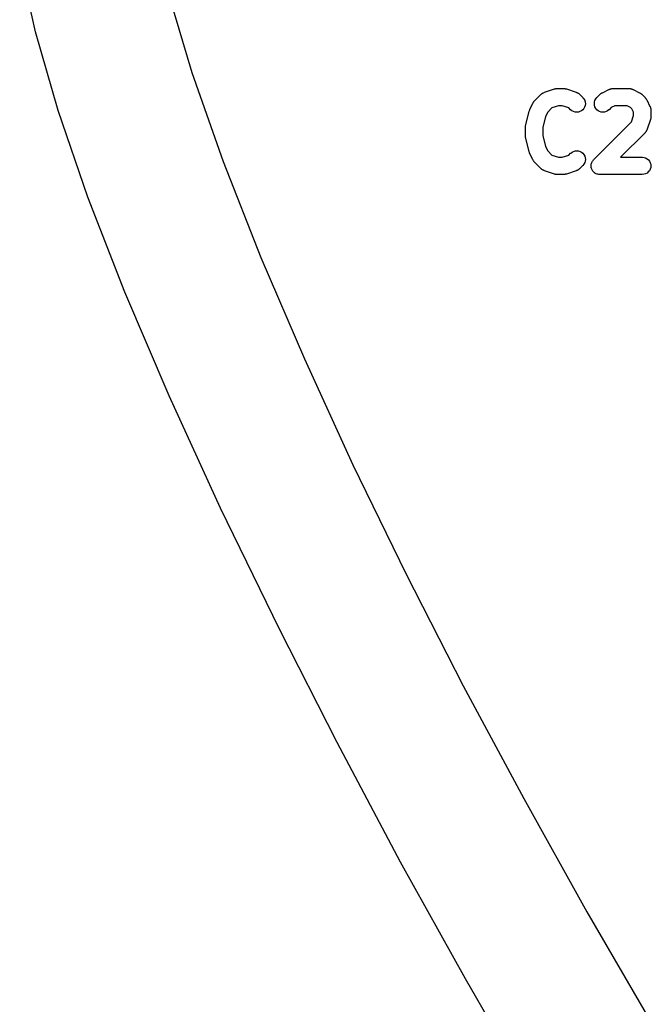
# Model space of a CAD drawing. Extents: x 57.3 to 93.1, y -79.3 to -45.8.
# Tile 2 of 33: x 57.4 to 62, y -70.8 to -63.7. Entities that reach past the tile are written whole.
import ezdxf

# ---------------------------------------------------------------- set-up
doc = ezdxf.new("R2010")
doc.units = 0
doc.header["$MEASUREMENT"] = 0
doc.layers.add('BLACK', color=7, linetype='CONTINUOUS')

msp = doc.modelspace()

# ---------------------------------------------------------------- linework, layer by layer
at = {"layer": 'BLACK', "linetype": 'CONTINUOUS'}
for p, q in [((57.4827, -63.7512), (57.369, -63.238)), ((58.445, -63.4554), (58.621, -64.0472)), ((57.4827, -63.7514), (57.4827, -63.7512)), ((57.4828, -63.7515), (57.4827, -63.7514)), ((57.4828, -63.7516), (57.4828, -63.7515)), ((57.6477, -64.3229), (57.4828, -63.7516)), ((58.621, -64.0472), (58.848, -64.6952)), ((61.1106, -64.2534), (61.1582, -64.2058)), ((61.1582, -64.2058), (61.1588, -64.2052)), ((61.1588, -64.2052), (61.1602, -64.204)), ((61.1602, -64.204), (61.1615, -64.2027)), ((61.1615, -64.2027), (61.165, -64.2002)), ((61.165, -64.2002), (61.1683, -64.1976)), ((61.1683, -64.1976), (61.17, -64.1967)), ((61.17, -64.1967), (61.1715, -64.1957)), ((61.1715, -64.1957), (61.1754, -64.1939)), ((61.1754, -64.1939), (61.1792, -64.192)), ((61.1792, -64.192), (61.1809, -64.1915)), ((61.1809, -64.1915), (61.1826, -64.1907)), ((61.1826, -64.1907), (61.254, -64.1669)), ((61.254, -64.1669), (61.2549, -64.1666)), ((61.2549, -64.1666), (61.2583, -64.1659)), ((61.2583, -64.1659), (61.2617, -64.1649)), ((61.2617, -64.1649), (61.2643, -64.1646)), ((61.2643, -64.1646), (61.2668, -64.1641)), ((61.2668, -64.1641), (61.2703, -64.164)), ((61.2703, -64.164), (61.2738, -64.1637)), ((61.2738, -64.1637), (61.3214, -64.1637)), ((61.3214, -64.1637), (61.3223, -64.1637)), ((61.3223, -64.1637), (61.3258, -64.1641)), ((61.3258, -64.1641), (61.3293, -64.1642)), ((61.3293, -64.1642), (61.3318, -64.1648)), ((61.3318, -64.1648), (61.3344, -64.1651)), ((61.3344, -64.1651), (61.3378, -64.1661)), ((61.3378, -64.1661), (61.3412, -64.1669)), ((61.3412, -64.1669), (61.4126, -64.1907)), ((61.4126, -64.1907), (61.4134, -64.191)), ((61.4134, -64.191), (61.4151, -64.1918)), ((61.4151, -64.1918), (61.4169, -64.1923)), ((61.4169, -64.1923), (61.4206, -64.1943)), ((61.4206, -64.1943), (61.4245, -64.1961)), ((61.4245, -64.1961), (61.426, -64.1972)), ((61.426, -64.1972), (61.4276, -64.1981)), ((61.4276, -64.1981), (61.4309, -64.2008)), ((61.4309, -64.2008), (61.4344, -64.2033)), ((61.4344, -64.2033), (61.4356, -64.2046)), ((61.4356, -64.2046), (61.4371, -64.2058)), ((61.4371, -64.2058), (61.4609, -64.2296)), ((61.5629, -64.2296), (61.5868, -64.2058)), ((61.5868, -64.2058), (61.5874, -64.2052)), ((61.5874, -64.2052), (61.5901, -64.203)), ((61.5901, -64.203), (61.5927, -64.2006)), ((61.5927, -64.2006), (61.5949, -64.1992)), ((61.5949, -64.1992), (61.5969, -64.1976)), ((61.5969, -64.1976), (61.6, -64.196)), ((61.6, -64.196), (61.603, -64.1941)), ((61.603, -64.1941), (61.6506, -64.1703)), ((61.6506, -64.1703), (61.6514, -64.1699)), ((61.6514, -64.1699), (61.6531, -64.1693)), ((61.6531, -64.1693), (61.6548, -64.1684)), ((61.6548, -64.1684), (61.6588, -64.1672)), ((61.6588, -64.1672), (61.6629, -64.1657)), ((61.6629, -64.1657), (61.6647, -64.1654)), ((61.6647, -64.1654), (61.6664, -64.1649)), ((61.6664, -64.1649), (61.6707, -64.1645)), ((61.6707, -64.1645), (61.6749, -64.1638)), ((61.6749, -64.1638), (61.6767, -64.1639)), ((61.6767, -64.1639), (61.6786, -64.1637)), ((61.6786, -64.1637), (61.7976, -64.1637)), ((61.7976, -64.1637), (61.7985, -64.1637)), ((61.7985, -64.1637), (61.8003, -64.1639)), ((61.8003, -64.1639), (61.8022, -64.1639)), ((61.8022, -64.1639), (61.8064, -64.1646)), ((61.8064, -64.1646), (61.8106, -64.1651)), ((61.8106, -64.1651), (61.8124, -64.1656)), ((61.8124, -64.1656), (61.8142, -64.1659)), ((61.8142, -64.1659), (61.8182, -64.1675)), ((61.8182, -64.1675), (61.8222, -64.1687)), ((61.8222, -64.1687), (61.8239, -64.1696)), ((61.8239, -64.1696), (61.8256, -64.1703)), ((61.8256, -64.1703), (61.8732, -64.1941)), ((61.8732, -64.1941), (61.874, -64.1945)), ((61.874, -64.1945), (61.8769, -64.1964)), ((61.8769, -64.1964), (61.88, -64.1981)), ((61.88, -64.1981), (61.882, -64.1997)), ((61.882, -64.1997), (61.8842, -64.2011)), ((61.8842, -64.2011), (61.8867, -64.2036)), ((61.8867, -64.2036), (61.8894, -64.2058)), ((61.8894, -64.2058), (61.9132, -64.2296)), ((61.075, -64.3173), (61.0989, -64.2697)), ((61.0989, -64.2697), (61.0993, -64.2689)), ((61.0993, -64.2689), (61.1012, -64.266)), ((61.1012, -64.266), (61.1028, -64.2629)), ((61.1028, -64.2629), (61.1045, -64.2608)), ((61.1045, -64.2608), (61.1059, -64.2587)), ((61.1059, -64.2587), (61.1083, -64.2561)), ((61.1083, -64.2561), (61.1106, -64.2534)), ((61.4609, -64.2296), (61.4615, -64.2302)), ((61.4615, -64.2302), (61.4691, -64.2398)), ((61.4691, -64.2398), (61.4747, -64.2506)), ((61.4747, -64.2506), (61.4781, -64.2623)), ((61.4792, -64.2745), (61.4778, -64.2866)), ((61.4781, -64.2623), (61.4792, -64.2745)), ((61.5446, -64.2736), (61.5459, -64.2615)), ((61.5458, -64.2857), (61.5446, -64.2736)), ((61.5459, -64.2615), (61.5494, -64.2498)), ((61.5494, -64.2498), (61.5552, -64.239)), ((61.5552, -64.239), (61.5629, -64.2296)), ((61.9132, -64.2296), (61.9139, -64.2302)), ((61.9139, -64.2302), (61.916, -64.233)), ((61.916, -64.233), (61.9185, -64.2355)), ((61.9185, -64.2355), (61.9198, -64.2377)), ((61.9198, -64.2377), (61.9215, -64.2398)), ((61.9215, -64.2398), (61.9231, -64.2429)), ((61.9231, -64.2429), (61.9249, -64.2459)), ((61.9249, -64.2459), (61.9488, -64.2935)), ((57.6477, -64.323), (57.6477, -64.3229)), ((57.6477, -64.3231), (57.6477, -64.323)), ((57.8643, -64.9537), (57.6477, -64.3231)), ((57.6477, -64.3231), (57.6477, -64.3231)), ((61.0465, -64.4253), (61.0703, -64.3301)), ((61.0703, -64.3301), (61.0705, -64.3292)), ((61.0705, -64.3292), (61.0706, -64.329)), ((61.0706, -64.329), (61.0707, -64.3287)), ((61.0707, -64.3287), (61.0728, -64.3232)), ((61.0728, -64.3232), (61.0748, -64.3178)), ((61.0748, -64.3178), (61.0749, -64.3176)), ((61.0749, -64.3176), (61.075, -64.3173)), ((61.2061, -64.3346), (61.1899, -64.3671)), ((61.2361, -64.3046), (61.2061, -64.3346)), ((61.284, -64.2887), (61.2361, -64.3046)), ((61.3113, -64.2887), (61.284, -64.2887)), ((61.3591, -64.3046), (61.3113, -64.2887)), ((61.3725, -64.318), (61.3591, -64.3046)), ((61.3819, -64.3257), (61.3725, -64.318)), ((61.3926, -64.3315), (61.3819, -64.3257)), ((61.4043, -64.3351), (61.3926, -64.3315)), ((61.4164, -64.3363), (61.4043, -64.3351)), ((61.4286, -64.3352), (61.4164, -64.3363)), ((61.4403, -64.3317), (61.4286, -64.3352)), ((61.4511, -64.326), (61.4403, -64.3317)), ((61.4605, -64.3183), (61.4511, -64.326)), ((61.4684, -64.3089), (61.4605, -64.3183)), ((61.4742, -64.2982), (61.4684, -64.3089)), ((61.4778, -64.2866), (61.4742, -64.2982)), ((61.5493, -64.2974), (61.5458, -64.2857)), ((61.555, -64.3082), (61.5493, -64.2974)), ((61.5626, -64.3177), (61.555, -64.3082)), ((61.572, -64.3255), (61.5626, -64.3177)), ((61.5827, -64.3313), (61.572, -64.3255)), ((61.5944, -64.335), (61.5827, -64.3313)), ((61.6065, -64.3363), (61.5944, -64.335)), ((61.6186, -64.3352), (61.6065, -64.3363)), ((61.6304, -64.3318), (61.6186, -64.3352)), ((61.6412, -64.3262), (61.6304, -64.3318)), ((61.6507, -64.3186), (61.6412, -64.3262)), ((61.6513, -64.318), (61.6507, -64.3186)), ((61.668, -64.3014), (61.6513, -64.318)), ((61.6933, -64.2887), (61.668, -64.3014)), ((61.7829, -64.2887), (61.6933, -64.2887)), ((61.8082, -64.3014), (61.7829, -64.2887)), ((61.8177, -64.3108), (61.8082, -64.3014)), ((61.8304, -64.3362), (61.8177, -64.3108)), ((61.8304, -64.3589), (61.8304, -64.3362)), ((61.9488, -64.2935), (61.9491, -64.2943)), ((61.9491, -64.2943), (61.9498, -64.296)), ((61.9498, -64.296), (61.9506, -64.2976)), ((61.9506, -64.2976), (61.9519, -64.3017)), ((61.9519, -64.3017), (61.9533, -64.3057)), ((61.9533, -64.3057), (61.9536, -64.3075)), ((61.9536, -64.3075), (61.9542, -64.3093)), ((61.9542, -64.3093), (61.9546, -64.3135)), ((61.9546, -64.3135), (61.9552, -64.3178)), ((61.9552, -64.3178), (61.9552, -64.3196)), ((61.9552, -64.3196), (61.9554, -64.3214)), ((61.9554, -64.3214), (61.9554, -64.369)), ((61.1899, -64.3671), (61.1696, -64.4482)), ((61.5391, -64.682), (61.8144, -64.4067)), ((61.8144, -64.4067), (61.8304, -64.3589)), ((61.9521, -64.3888), (61.9283, -64.4602)), ((61.9529, -64.3854), (61.9521, -64.3888)), ((61.954, -64.382), (61.9529, -64.3854)), ((61.9543, -64.3795), (61.954, -64.382)), ((61.9549, -64.3769), (61.9543, -64.3795)), ((61.955, -64.3734), (61.9549, -64.3769)), ((61.9554, -64.3699), (61.955, -64.3734)), ((61.9554, -64.369), (61.9554, -64.3699)), ((61.0446, -64.4396), (61.0448, -64.4385)), ((61.0446, -64.4405), (61.0446, -64.4396)), ((61.0446, -64.5119), (61.0446, -64.4405)), ((61.0447, -64.4374), (61.0455, -64.4324)), ((61.0448, -64.4385), (61.0447, -64.4374)), ((61.0455, -64.4324), (61.046, -64.4275)), ((61.046, -64.4275), (61.0463, -64.4264)), ((61.0463, -64.4264), (61.0465, -64.4253)), ((61.1696, -64.4482), (61.1696, -64.5042)), ((61.9132, -64.4847), (61.7342, -64.6637)), ((61.9144, -64.4832), (61.9132, -64.4847)), ((61.9158, -64.482), (61.9144, -64.4832)), ((61.9183, -64.4785), (61.9158, -64.482)), ((61.921, -64.4752), (61.9183, -64.4785)), ((61.9219, -64.4736), (61.921, -64.4752)), ((61.9229, -64.4721), (61.9219, -64.4736)), ((61.9247, -64.4683), (61.9229, -64.4721)), ((61.9267, -64.4645), (61.9247, -64.4683)), ((61.9273, -64.4627), (61.9267, -64.4645)), ((61.9281, -64.4611), (61.9273, -64.4627)), ((61.9283, -64.4602), (61.9281, -64.4611)), ((61.0448, -64.513), (61.0446, -64.5119)), ((61.0447, -64.5141), (61.0448, -64.513)), ((61.0453, -64.5191), (61.0447, -64.5141)), ((61.0458, -64.524), (61.0453, -64.5191)), ((61.0462, -64.5251), (61.0458, -64.524)), ((61.0463, -64.5262), (61.0462, -64.5251)), ((61.0465, -64.5271), (61.0463, -64.5262)), ((61.0703, -64.6223), (61.0465, -64.5271)), ((61.1696, -64.5042), (61.1899, -64.5853)), ((61.0704, -64.6226), (61.0703, -64.6223)), ((61.0705, -64.6229), (61.0704, -64.6226)), ((61.0724, -64.6283), (61.0705, -64.6229)), ((61.0744, -64.6338), (61.0724, -64.6283)), ((61.0746, -64.634), (61.0744, -64.6338)), ((61.0747, -64.6343), (61.0746, -64.634)), ((61.075, -64.6351), (61.0747, -64.6343)), ((61.0989, -64.6827), (61.075, -64.6351)), ((61.1899, -64.5853), (61.2061, -64.6177)), ((61.2061, -64.6177), (61.2361, -64.6478)), ((61.3591, -64.6478), (61.3725, -64.6344)), ((61.3725, -64.6344), (61.3731, -64.6338)), ((61.3731, -64.6338), (61.3826, -64.6262)), ((61.3826, -64.6262), (61.3935, -64.6205)), ((61.3935, -64.6205), (61.4052, -64.6171)), ((61.4052, -64.6171), (61.4173, -64.6161)), ((61.4173, -64.6161), (61.4294, -64.6174)), ((61.4294, -64.6174), (61.4411, -64.621)), ((61.4411, -64.621), (61.4518, -64.6269)), ((61.4518, -64.6269), (61.4612, -64.6347)), ((61.4612, -64.6347), (61.4688, -64.6442)), ((58.848, -64.6952), (59.1216, -65.3916)), ((61.1007, -64.6857), (61.0989, -64.6827)), ((61.1023, -64.6888), (61.1007, -64.6857)), ((61.104, -64.6908), (61.1023, -64.6888)), ((61.1054, -64.693), (61.104, -64.6908)), ((61.1078, -64.6956), (61.1054, -64.693)), ((61.11, -64.6983), (61.1078, -64.6956)), ((61.1106, -64.699), (61.11, -64.6983)), ((61.1582, -64.7466), (61.1106, -64.699)), ((61.2361, -64.6478), (61.284, -64.6637)), ((61.284, -64.6637), (61.3113, -64.6637)), ((61.3113, -64.6637), (61.3591, -64.6478)), ((61.4744, -64.7026), (61.4686, -64.7133)), ((61.4688, -64.6442), (61.4745, -64.655)), ((61.4779, -64.6909), (61.4744, -64.7026)), ((61.4745, -64.655), (61.478, -64.6666)), ((61.4792, -64.6788), (61.4779, -64.6909)), ((61.478, -64.6666), (61.4792, -64.6788)), ((61.5238, -64.7081), (61.5256, -64.7022)), ((61.5256, -64.7022), (61.5257, -64.7021)), ((61.5257, -64.702), (61.5285, -64.6967)), ((61.5257, -64.7021), (61.5257, -64.702)), ((61.5285, -64.6967), (61.5314, -64.6914)), ((61.5314, -64.6914), (61.5315, -64.6913)), ((61.5315, -64.6912), (61.5354, -64.6865)), ((61.5315, -64.6913), (61.5315, -64.6912)), ((61.5354, -64.6865), (61.5391, -64.682)), ((61.7342, -64.6637), (61.8929, -64.6637)), ((61.8929, -64.6637), (61.8937, -64.6637)), ((61.8937, -64.6637), (61.9059, -64.6651)), ((61.9059, -64.6651), (61.9175, -64.6687)), ((61.9175, -64.6687), (61.9282, -64.6746)), ((61.9282, -64.6746), (61.9375, -64.6825)), ((61.9375, -64.6825), (61.9452, -64.692)), ((61.9452, -64.692), (61.9508, -64.7028)), ((61.9508, -64.7028), (61.9542, -64.7145)), ((61.1596, -64.7477), (61.1582, -64.7466)), ((61.1609, -64.7491), (61.1596, -64.7477)), ((61.1643, -64.7516), (61.1609, -64.7491)), ((61.1676, -64.7543), (61.1643, -64.7516)), ((61.1692, -64.7552), (61.1676, -64.7543)), ((61.1707, -64.7563), (61.1692, -64.7552)), ((61.1746, -64.7581), (61.1707, -64.7563)), ((61.1784, -64.7601), (61.1746, -64.7581)), ((61.1801, -64.7606), (61.1784, -64.7601)), ((61.1818, -64.7614), (61.1801, -64.7606)), ((61.1826, -64.7617), (61.1818, -64.7614)), ((61.254, -64.7855), (61.1826, -64.7617)), ((61.4126, -64.7617), (61.3412, -64.7855)), ((61.4143, -64.7609), (61.4126, -64.7617)), ((61.4161, -64.7604), (61.4143, -64.7609)), ((61.4198, -64.7585), (61.4161, -64.7604)), ((61.4238, -64.7567), (61.4198, -64.7585)), ((61.4253, -64.7556), (61.4238, -64.7567)), ((61.4269, -64.7548), (61.4253, -64.7556)), ((61.4302, -64.7521), (61.4269, -64.7548)), ((61.4337, -64.7497), (61.4302, -64.7521)), ((61.435, -64.7483), (61.4337, -64.7497)), ((61.4364, -64.7472), (61.435, -64.7483)), ((61.4371, -64.7466), (61.4364, -64.7472)), ((61.4609, -64.7228), (61.4371, -64.7466)), ((61.4686, -64.7133), (61.4609, -64.7228)), ((61.5208, -64.7258), (61.5214, -64.72)), ((61.5208, -64.7259), (61.5208, -64.7258)), ((61.5208, -64.726), (61.5208, -64.7259)), ((61.5214, -64.7321), (61.5208, -64.726)), ((61.5214, -64.72), (61.5221, -64.7138)), ((61.5219, -64.7379), (61.5214, -64.7321)), ((61.522, -64.738), (61.5219, -64.7379)), ((61.522, -64.7381), (61.522, -64.738)), ((61.5237, -64.7439), (61.522, -64.7381)), ((61.5221, -64.7136), (61.5238, -64.7081)), ((61.5221, -64.7137), (61.5221, -64.7136)), ((61.5221, -64.7138), (61.5221, -64.7137)), ((61.5254, -64.7496), (61.5237, -64.7439)), ((61.5254, -64.7497), (61.5254, -64.7496)), ((61.5255, -64.7498), (61.5254, -64.7497)), ((61.5282, -64.755), (61.5255, -64.7498)), ((61.531, -64.7604), (61.5282, -64.755)), ((61.5311, -64.7605), (61.531, -64.7604)), ((61.5312, -64.7606), (61.5311, -64.7605)), ((61.5347, -64.765), (61.5312, -64.7606)), ((61.5387, -64.7699), (61.5347, -64.765)), ((61.5388, -64.77), (61.5387, -64.7699)), ((61.5388, -64.7701), (61.5388, -64.77)), ((61.5432, -64.7737), (61.5388, -64.7701)), ((61.548, -64.7778), (61.5432, -64.7737)), ((61.5481, -64.7778), (61.548, -64.7778)), ((61.5482, -64.7779), (61.5481, -64.7778)), ((61.5535, -64.7807), (61.5482, -64.7779)), ((61.9274, -64.7782), (61.9167, -64.784)), ((61.9369, -64.7705), (61.9274, -64.7782)), ((61.9447, -64.7611), (61.9369, -64.7705)), ((61.9505, -64.7504), (61.9447, -64.7611)), ((61.9541, -64.7388), (61.9505, -64.7504)), ((61.9554, -64.7266), (61.9541, -64.7388)), ((61.9542, -64.7145), (61.9554, -64.7266)), ((61.2575, -64.7863), (61.254, -64.7855)), ((61.2608, -64.7873), (61.2575, -64.7863)), ((61.2634, -64.7876), (61.2608, -64.7873)), ((61.2659, -64.7882), (61.2634, -64.7876)), ((61.2695, -64.7883), (61.2659, -64.7882)), ((61.2729, -64.7887), (61.2695, -64.7883)), ((61.2738, -64.7887), (61.2729, -64.7887)), ((61.3214, -64.7887), (61.2738, -64.7887)), ((61.3249, -64.7883), (61.3214, -64.7887)), ((61.3284, -64.7883), (61.3249, -64.7883)), ((61.331, -64.7878), (61.3284, -64.7883)), ((61.3336, -64.7875), (61.331, -64.7878)), ((61.3369, -64.7865), (61.3336, -64.7875)), ((61.3404, -64.7858), (61.3369, -64.7865)), ((61.3412, -64.7855), (61.3404, -64.7858)), ((61.5587, -64.7836), (61.5535, -64.7807)), ((61.5588, -64.7837), (61.5587, -64.7836)), ((61.5589, -64.7837), (61.5588, -64.7837)), ((61.5649, -64.7856), (61.5589, -64.7837)), ((61.5703, -64.7873), (61.5649, -64.7856)), ((61.5704, -64.7873), (61.5703, -64.7873)), ((61.5706, -64.7874), (61.5704, -64.7873)), ((61.5767, -64.788), (61.5706, -64.7874)), ((61.5825, -64.7887), (61.5767, -64.788)), ((61.5827, -64.7887), (61.5825, -64.7887)), ((61.5833, -64.7887), (61.5827, -64.7887)), ((61.5827, -64.7887), (61.5827, -64.7887)), ((61.5827, -64.7887), (61.5827, -64.7887)), ((61.8929, -64.7887), (61.5833, -64.7887)), ((61.905, -64.7875), (61.8929, -64.7887)), ((61.9167, -64.784), (61.905, -64.7875)), ((57.8643, -64.9538), (57.8643, -64.9537)), ((57.8643, -64.9539), (57.8643, -64.9538)), ((57.8643, -64.9538), (57.8643, -64.9538)), ((58.1329, -65.645), (57.8643, -64.9539)), ((59.1216, -65.3916), (59.4373, -66.1286)), ((58.133, -65.6451), (58.1329, -65.645)), ((58.1329, -65.645), (58.1329, -65.645)), ((58.4541, -66.3979), (58.133, -65.6451)), ((58.133, -65.6451), (58.133, -65.6451)), ((59.4373, -66.1286), (59.7906, -66.8983)), ((58.4542, -66.398), (58.4541, -66.3979)), ((58.4541, -66.3979), (58.4541, -66.3979)), ((58.4541, -66.3979), (58.4541, -66.3979)), ((58.8283, -67.2136), (58.4542, -66.398)), ((59.7906, -66.8983), (60.1771, -67.693)), ((58.8283, -67.2137), (58.8283, -67.2136)), ((59.2559, -68.0935), (58.8283, -67.2137)), ((58.8283, -67.2137), (58.8283, -67.2137)), ((58.8283, -67.2137), (58.8283, -67.2137)), ((60.1771, -67.693), (60.5924, -68.5048)), ((59.2559, -68.0936), (59.2559, -68.0935)), ((59.2559, -68.0935), (59.2559, -68.0935)), ((59.2559, -68.0935), (59.2559, -68.0935)), ((59.6757, -68.9183), (59.2559, -68.0936)), ((60.5924, -68.5048), (61.0319, -69.326)), ((59.6757, -68.9184), (59.6757, -68.9183)), ((59.6757, -68.9183), (59.6757, -68.9183)), ((59.6758, -68.9184), (59.6757, -68.9184)), ((60.1372, -69.7869), (59.6758, -68.9184)), ((61.0319, -69.326), (61.4912, -70.1488)), ((60.1372, -69.787), (60.1372, -69.7869)), ((60.1372, -69.7869), (60.1372, -69.7869)), ((60.6084, -70.6372), (60.1372, -69.787)), ((60.1372, -69.787), (60.1372, -69.787)), ((61.4912, -70.1488), (61.9658, -70.9653)), ((60.6085, -70.6372), (60.6084, -70.6372)), ((60.6084, -70.6372), (60.6084, -70.6372)), ((60.6084, -70.6372), (60.6084, -70.6372)), ((61.0865, -71.4647), (60.6085, -70.6372))]:
    msp.add_line(p, q, dxfattribs=at)

doc.saveas('drawing.dxf')
